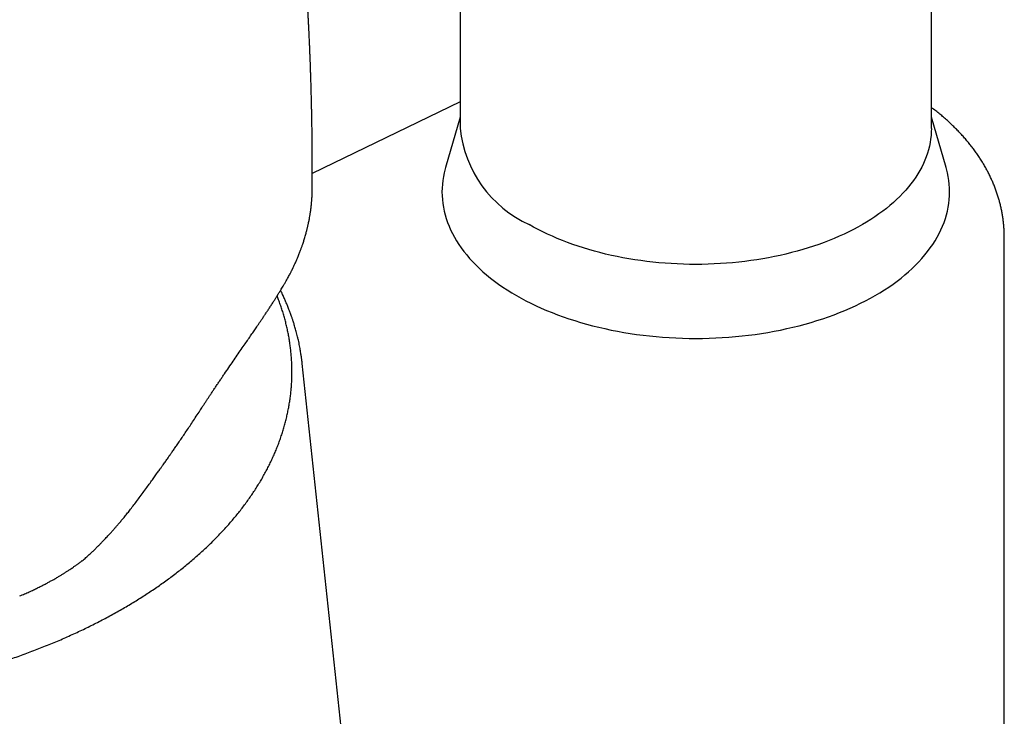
# Model space of a CAD drawing. Header units: millimetres. Extents: x 8 to 774, y 12 to 810.
# Tile 10 of 23: x 720 to 762, y 196 to 225. Entities that reach past the tile are written whole.
import ezdxf

# ---------------------------------------------------------------- set-up
doc = ezdxf.new("R2010")
doc.units = ezdxf.units.MM

msp = doc.modelspace()

# ---------------------------------------------------------------- linework, layer by layer
at = {"color": 7, "linetype": 'Continuous', "lineweight": 30}
for p, q in [((738.699, 312.147), (738.699, 220.694)), ((758.699, 220.694), (758.699, 312.147)), ((738.699, 221.821), (732.42, 218.78)), ((738.699, 221.176), (738.074, 219.03)), ((759.323, 219.03), (758.699, 221.176)), ((732.416, 218.086), (732.417, 218.131)), ((761.794, 191.585), (761.794, 216.081)), ((733.651, 195.268), (731.994, 210.709))]:
    msp.add_line(p, q, dxfattribs=at)
at = {"color": 7, "linetype": 'Continuous', "lineweight": 30, "flags": 128}
for points in [[(758.699, 220.694), (758.695, 220.543), (758.685, 220.392), (758.668, 220.242), (758.644, 220.091), (758.613, 219.941), (758.576, 219.791), (758.531, 219.642), (758.48, 219.494), (758.422, 219.347), (758.358, 219.2), (758.287, 219.055), (758.209, 218.911), (758.125, 218.767), (758.034, 218.626), (757.937, 218.485), (757.834, 218.346), (757.724, 218.209), (757.609, 218.074), (757.487, 217.94), (757.359, 217.808), (757.225, 217.678), (757.085, 217.55), (756.94, 217.425), (756.789, 217.301), (756.632, 217.18), (756.47, 217.061), (756.303, 216.945), (756.13, 216.832), (755.952, 216.721), (755.77, 216.612), (755.582, 216.507), (755.39, 216.404), (755.193, 216.305), (754.992, 216.208), (754.786, 216.115), (754.576, 216.024), (754.363, 215.937), (754.145, 215.853), (753.924, 215.772), (753.699, 215.695), (753.47, 215.621), (753.239, 215.551), (753.004, 215.484), (752.766, 215.421), (752.525, 215.361), (752.282, 215.305), (752.037, 215.253), (751.789, 215.204), (751.539, 215.159), (751.287, 215.118), (751.033, 215.081), (750.778, 215.048), (750.521, 215.018), (750.263, 214.993), (750.004, 214.971), (749.744, 214.953), (749.483, 214.939), (749.222, 214.929), (748.96, 214.924), (748.699, 214.922), (748.437, 214.924), (748.175, 214.929), (747.914, 214.939), (747.653, 214.953), (747.393, 214.971), (747.134, 214.993), (746.876, 215.018), (746.62, 215.048), (746.364, 215.081), (746.11, 215.118), (745.858, 215.159), (745.608, 215.204), (745.361, 215.253), (745.115, 215.305), (744.872, 215.361), (744.631, 215.421), (744.394, 215.484), (744.159, 215.551), (743.927, 215.621), (743.699, 215.695), (743.474, 215.772), (743.252, 215.853), (743.035, 215.937), (742.821, 216.024), (742.611, 216.115), (742.405, 216.208), (742.204, 216.305), (742.007, 216.404), (741.815, 216.507), (741.628, 216.612)], [(738.074, 219.03), (738.058, 218.973), (738.017, 218.812), (737.984, 218.65), (737.958, 218.488), (737.94, 218.325), (737.929, 218.163), (737.925, 218), (737.929, 217.837), (737.94, 217.674), (737.958, 217.512), (737.984, 217.35), (738.017, 217.188), (738.058, 217.027), (738.106, 216.866), (738.161, 216.707), (738.223, 216.548), (738.292, 216.39), (738.369, 216.233), (738.452, 216.078), (738.543, 215.924), (738.641, 215.771), (738.745, 215.62), (738.857, 215.47), (738.975, 215.322), (739.099, 215.176), (739.231, 215.032), (739.369, 214.89), (739.513, 214.75), (739.663, 214.613), (739.82, 214.477), (739.983, 214.344), (740.151, 214.214), (740.326, 214.086), (740.506, 213.961), (740.692, 213.838), (740.884, 213.719), (741.081, 213.602), (741.283, 213.488), (741.49, 213.378), (741.702, 213.271), (741.919, 213.167), (742.14, 213.066), (742.366, 212.968), (742.596, 212.874), (742.831, 212.784), (743.07, 212.697), (743.312, 212.614), (743.558, 212.534), (743.808, 212.458), (744.061, 212.386), (744.317, 212.318), (744.576, 212.254), (744.838, 212.194), (745.102, 212.137), (745.369, 212.085), (745.639, 212.037), (745.91, 211.992), (746.184, 211.952), (746.459, 211.916), (746.735, 211.885), (747.013, 211.857), (747.292, 211.834), (747.573, 211.815), (747.853, 211.8), (748.135, 211.789), (748.417, 211.783), (748.699, 211.78), (748.981, 211.783), (749.262, 211.789), (749.544, 211.8), (749.825, 211.815), (750.105, 211.834), (750.384, 211.857), (750.662, 211.885), (750.939, 211.916), (751.214, 211.952), (751.487, 211.992), (751.758, 212.037), (752.028, 212.085), (752.295, 212.137), (752.559, 212.194), (752.821, 212.254), (753.081, 212.318), (753.337, 212.386), (753.59, 212.458), (753.839, 212.534), (754.085, 212.614), (754.328, 212.697), (754.566, 212.784), (754.801, 212.874), (755.031, 212.968), (755.257, 213.066), (755.479, 213.167), (755.695, 213.271), (755.907, 213.378), (756.115, 213.488), (756.317, 213.602), (756.513, 213.719), (756.705, 213.838), (756.891, 213.961), (757.071, 214.086), (757.246, 214.214), (757.415, 214.344), (757.577, 214.477), (757.734, 214.613), (757.885, 214.75), (758.029, 214.89), (758.167, 215.032), (758.298, 215.176), (758.423, 215.322), (758.541, 215.47), (758.652, 215.62), (758.757, 215.771), (758.854, 215.924), (758.945, 216.078), (759.028, 216.233), (759.105, 216.39), (759.174, 216.548), (759.237, 216.707), (759.292, 216.866), (759.339, 217.027), (759.38, 217.188), (759.413, 217.35), (759.439, 217.512), (759.457, 217.674), (759.468, 217.837), (759.472, 218), (759.468, 218.163), (759.457, 218.325), (759.439, 218.488), (759.413, 218.65), (759.38, 218.812), (759.339, 218.973), (759.323, 219.03)]]:
    msp.add_lwpolyline(points, dxfattribs=at)
at = {"color": 7, "linetype": 'Continuous', "lineweight": 30}
msp.add_arc((743.707, 221.196), 5.033, 185.7216, 245.5985, dxfattribs=at)
for points, knots in [([(732.418, 218.131), (732.418, 218.143), (732.419, 218.212), (732.419, 218.343), (732.42, 218.531), (732.42, 218.736), (732.421, 218.959), (732.42, 219.193), (732.419, 219.431), (732.418, 219.691), (732.416, 219.965), (732.413, 220.251), (732.41, 220.52), (732.407, 220.745), (732.404, 220.93), (732.402, 221.078), (732.399, 221.214), (732.397, 221.333), (732.395, 221.435), (732.393, 221.509), (732.392, 221.564), (732.391, 221.608), (732.39, 221.661), (732.389, 221.724), (732.387, 221.797), (732.385, 221.881), (732.383, 221.975), (732.379, 222.123), (732.374, 222.317), (732.367, 222.549), (732.36, 222.77), (732.354, 222.979), (732.347, 223.177), (732.341, 223.358), (732.335, 223.527), (732.328, 223.69), (732.322, 223.861), (732.314, 224.04), (732.306, 224.226), (732.299, 224.392), (732.293, 224.529), (732.288, 224.629), (732.284, 224.713), (732.281, 224.781), (732.279, 224.828), (732.277, 224.865), (732.275, 224.901), (732.273, 224.95), (732.27, 225.011), (732.267, 225.078), (732.263, 225.148), (732.258, 225.252), (732.251, 225.389), (732.242, 225.559), (732.232, 225.726), (732.223, 225.89), (732.214, 226.042), (732.206, 226.18), (732.199, 226.304), (732.192, 226.418), (732.185, 226.522), (732.18, 226.615), (732.175, 226.695), (732.17, 226.761), (732.166, 226.822), (732.162, 226.889), (732.157, 226.972), (732.151, 227.063), (732.144, 227.159), (732.137, 227.259), (732.13, 227.367), (732.119, 227.525), (732.105, 227.725), (732.087, 227.959), (732.071, 228.179), (732.056, 228.37), (732.043, 228.535), (732.032, 228.675), (732.022, 228.804), (732.012, 228.92), (732.004, 229.022), (731.996, 229.112), (731.989, 229.194), (731.983, 229.272), (731.975, 229.355), (731.967, 229.45), (731.958, 229.561), (731.946, 229.689), (731.934, 229.83), (731.92, 229.984), (731.904, 230.153), (731.887, 230.339), (731.868, 230.541), (731.851, 230.715), (731.837, 230.856), (731.827, 230.958), (731.817, 231.053), (731.81, 231.127), (731.804, 231.182), (731.8, 231.22), (731.797, 231.252), (731.794, 231.281), (731.791, 231.314), (731.786, 231.358), (731.78, 231.416), (731.773, 231.485), (731.765, 231.562), (731.757, 231.64), (731.749, 231.715), (731.739, 231.807), (731.727, 231.913), (731.715, 232.032), (731.702, 232.152), (731.688, 232.272), (731.675, 232.39), (731.663, 232.494), (731.654, 232.575), (731.647, 232.635), (731.643, 232.678), (731.638, 232.717), (731.634, 232.752), (731.63, 232.789), (731.625, 232.831), (731.619, 232.886), (731.611, 232.954), (731.602, 233.031), (731.592, 233.111), (731.583, 233.19), (731.571, 233.286), (731.558, 233.398), (731.542, 233.529), (731.525, 233.666), (731.508, 233.809), (731.492, 233.934), (731.48, 234.035), (731.471, 234.104), (731.464, 234.157), (731.458, 234.204), (731.452, 234.256), (731.443, 234.321), (731.433, 234.399), (731.422, 234.487), (731.41, 234.58), (731.397, 234.676), (731.384, 234.772), (731.371, 234.875), (731.356, 234.985), (731.341, 235.099), (731.326, 235.205), (731.314, 235.295), (731.304, 235.367), (731.296, 235.425), (731.289, 235.48), (731.281, 235.539), (731.271, 235.607), (731.258, 235.699), (731.241, 235.818), (731.221, 235.965), (731.202, 236.092), (731.188, 236.193), (731.179, 236.258), (731.171, 236.312), (731.164, 236.355), (731.159, 236.391), (731.154, 236.43), (731.146, 236.479), (731.137, 236.542), (731.126, 236.616), (731.112, 236.714), (731.094, 236.832), (731.074, 236.967), (731.057, 237.077), (731.045, 237.159), (731.037, 237.209), (731.031, 237.249), (731.025, 237.284), (731.019, 237.324), (731.011, 237.376), (731.001, 237.441), (730.989, 237.517), (730.977, 237.599), (730.964, 237.683), (730.951, 237.764), (730.937, 237.85), (730.923, 237.939), (730.909, 238.026), (730.899, 238.093), (730.891, 238.141), (730.885, 238.178), (730.878, 238.22), (730.87, 238.274), (730.859, 238.34), (730.847, 238.414), (730.835, 238.488), (730.823, 238.557), (730.813, 238.619), (730.797, 238.72), (730.772, 238.868), (730.738, 239.068), (730.702, 239.284), (730.672, 239.457), (730.651, 239.583), (730.639, 239.652), (730.628, 239.713), (730.618, 239.772), (730.607, 239.836), (730.597, 239.891), (730.591, 239.925), (730.589, 239.935)], [0, 0, 0, 0, 0.001537, 0.00898, 0.017176, 0.026123, 0.035822, 0.046271, 0.056853, 0.067022, 0.080332, 0.092863, 0.104616, 0.11559, 0.122475, 0.129014, 0.135083, 0.140351, 0.144799, 0.148427, 0.150182, 0.152027, 0.154336, 0.15711, 0.160349, 0.164053, 0.168221, 0.172853, 0.183626, 0.193938, 0.203722, 0.212979, 0.22171, 0.230088, 0.236992, 0.244252, 0.251868, 0.259839, 0.268166, 0.276774, 0.281993, 0.286477, 0.290224, 0.293237, 0.295513, 0.296587, 0.298183, 0.300395, 0.303222, 0.306401, 0.309561, 0.312702, 0.320467, 0.328108, 0.335626, 0.343018, 0.350053, 0.356005, 0.361532, 0.366636, 0.371317, 0.375571, 0.379229, 0.382207, 0.384487, 0.387502, 0.391259, 0.39576, 0.399816, 0.404331, 0.409304, 0.414505, 0.425842, 0.436499, 0.446476, 0.455774, 0.462603, 0.469013, 0.474916, 0.480237, 0.484885, 0.488974, 0.49253, 0.496071, 0.499802, 0.503857, 0.509167, 0.515049, 0.521504, 0.528541, 0.536305, 0.544844, 0.554158, 0.564245, 0.568928, 0.57376, 0.578264, 0.582066, 0.584096, 0.58585, 0.587326, 0.588527, 0.58986, 0.591956, 0.594645, 0.597926, 0.601642, 0.605277, 0.60879, 0.612181, 0.618084, 0.623578, 0.628665, 0.634839, 0.640295, 0.645148, 0.649423, 0.651606, 0.653601, 0.655406, 0.657024, 0.658564, 0.660535, 0.662999, 0.666279, 0.670018, 0.673772, 0.677506, 0.681219, 0.687192, 0.693284, 0.699692, 0.706415, 0.713403, 0.717418, 0.720648, 0.723092, 0.724953, 0.727328, 0.730381, 0.734113, 0.738433, 0.742872, 0.747363, 0.751907, 0.756503, 0.761986, 0.767537, 0.772675, 0.777098, 0.780289, 0.782964, 0.785337, 0.78811, 0.791337, 0.795007, 0.801353, 0.808322, 0.815914, 0.819578, 0.822699, 0.825277, 0.827311, 0.828819, 0.830431, 0.832869, 0.835889, 0.83949, 0.843533, 0.84989, 0.856375, 0.862979, 0.865807, 0.868176, 0.870087, 0.871583, 0.87324, 0.875845, 0.879, 0.882706, 0.886828, 0.890864, 0.894767, 0.898536, 0.90326, 0.907637, 0.911213, 0.912925, 0.914574, 0.916594, 0.918995, 0.92235, 0.926165, 0.929802, 0.933125, 0.936133, 0.938826, 0.947748, 0.957644, 0.968042, 0.979171, 0.982961, 0.986325, 0.989263, 0.991936, 0.995014, 0.998503, 1, 1, 1, 1]), ([(761.794, 216.081), (761.794, 216.085), (761.795, 216.145), (761.792, 216.262), (761.785, 216.431), (761.771, 216.6), (761.753, 216.77), (761.73, 216.939), (761.702, 217.108), (761.669, 217.277), (761.631, 217.445), (761.587, 217.613), (761.538, 217.781), (761.484, 217.949), (761.425, 218.116), (761.361, 218.282), (761.291, 218.448), (761.216, 218.613), (761.136, 218.777), (761.051, 218.941), (760.96, 219.103), (760.864, 219.265), (760.762, 219.425), (760.656, 219.585), (760.543, 219.743), (760.426, 219.9), (760.303, 220.055), (760.175, 220.209), (760.042, 220.361), (759.904, 220.512), (759.76, 220.66), (759.612, 220.807), (759.459, 220.952), (759.3, 221.095), (759.137, 221.235), (758.969, 221.373), (758.823, 221.489), (758.731, 221.557), (758.699, 221.582)], [0, 0, 0, 0, 0.00184, 0.028624, 0.055444, 0.082309, 0.109233, 0.136225, 0.163299, 0.190465, 0.217734, 0.245118, 0.272627, 0.30027, 0.328058, 0.355999, 0.384102, 0.412372, 0.440818, 0.469444, 0.498253, 0.52725, 0.556436, 0.58581, 0.615373, 0.645121, 0.67505, 0.705156, 0.735432, 0.765871, 0.796464, 0.827201, 0.858074, 0.88907, 0.920181, 0.951393, 0.982698, 1, 1, 1, 1]), ([(731.178, 213.993), (731.202, 214.033), (731.248, 214.109), (731.31, 214.218), (731.365, 214.317), (731.413, 214.405), (731.454, 214.482), (731.489, 214.548), (731.516, 214.601), (731.536, 214.641), (731.55, 214.67), (731.562, 214.694), (731.574, 214.717), (731.585, 214.741), (731.598, 214.767), (731.616, 214.804), (731.639, 214.853), (731.669, 214.917), (731.7, 214.984), (731.731, 215.054), (731.761, 215.123), (731.791, 215.192), (731.821, 215.264), (731.851, 215.339), (731.881, 215.414), (731.908, 215.485), (731.932, 215.549), (731.953, 215.607), (731.973, 215.664), (731.994, 215.723), (732.017, 215.79), (732.041, 215.863), (732.067, 215.942), (732.093, 216.026), (732.118, 216.112), (732.143, 216.199), (732.166, 216.283), (732.184, 216.353), (732.198, 216.409), (732.208, 216.451), (732.218, 216.489), (732.227, 216.527), (732.237, 216.573), (732.25, 216.63), (732.265, 216.701), (732.281, 216.778), (732.298, 216.87), (732.317, 216.974), (732.334, 217.079), (732.347, 217.171), (732.358, 217.247), (732.366, 217.315), (732.373, 217.373), (732.378, 217.42), (732.382, 217.456), (732.385, 217.49), (732.389, 217.527), (732.393, 217.577), (732.398, 217.639), (732.404, 217.713), (732.409, 217.799), (732.413, 217.896), (732.417, 218.006), (732.418, 218.083), (732.418, 218.123)], [0, 0, 0, 0, 0.030347, 0.057949, 0.0828, 0.104896, 0.124231, 0.140803, 0.154608, 0.163512, 0.170707, 0.176252, 0.181676, 0.187644, 0.194156, 0.201212, 0.215166, 0.230857, 0.248027, 0.265255, 0.282322, 0.299228, 0.315972, 0.335302, 0.354093, 0.371313, 0.386882, 0.400801, 0.413997, 0.428185, 0.444216, 0.462089, 0.481674, 0.501268, 0.522864, 0.543798, 0.56407, 0.583285, 0.594226, 0.604249, 0.613355, 0.621791, 0.63149, 0.645972, 0.663072, 0.682072, 0.700717, 0.728974, 0.755955, 0.775547, 0.794058, 0.81024, 0.823981, 0.835284, 0.844177, 0.850107, 0.858946, 0.870692, 0.885343, 0.902897, 0.922962, 0.945826, 0.971503, 1, 1, 1, 1]), ([(683.06, 209.097), (683.066, 209.058), (683.082, 208.951), (683.114, 208.777), (683.155, 208.574), (683.202, 208.372), (683.253, 208.17), (683.31, 207.969), (683.372, 207.768), (683.438, 207.567), (683.509, 207.367), (683.586, 207.168), (683.667, 206.97), (683.753, 206.772), (683.844, 206.574), (683.94, 206.378), (684.041, 206.182), (684.147, 205.988), (684.257, 205.794), (684.372, 205.601), (684.492, 205.409), (684.617, 205.218), (684.747, 205.028), (684.881, 204.839), (685.02, 204.652), (685.163, 204.465), (685.311, 204.28), (685.464, 204.096), (685.621, 203.914), (685.783, 203.733), (685.949, 203.553), (686.119, 203.374), (686.294, 203.198), (686.474, 203.022), (686.657, 202.848), (686.845, 202.676), (687.038, 202.506), (687.234, 202.337), (687.434, 202.169), (687.639, 202.004), (687.848, 201.84), (688.06, 201.678), (688.277, 201.518), (688.498, 201.36), (688.722, 201.203), (688.95, 201.049), (689.183, 200.896), (689.418, 200.746), (689.658, 200.597), (689.898, 200.453), (690.104, 200.332), (690.311, 200.214), (690.523, 200.095), (690.778, 199.956), (691.037, 199.819), (691.299, 199.684), (691.565, 199.552), (691.834, 199.422), (692.105, 199.294), (692.38, 199.168), (692.658, 199.045), (692.939, 198.924), (693.223, 198.805), (693.51, 198.689), (693.8, 198.575), (694.092, 198.464), (694.388, 198.355), (694.685, 198.249), (694.986, 198.145), (695.289, 198.044), (695.594, 197.945), (695.902, 197.849), (696.212, 197.756), (696.524, 197.665), (696.839, 197.576), (697.155, 197.491), (697.474, 197.408), (697.795, 197.327), (698.118, 197.25), (698.442, 197.175), (698.769, 197.102), (699.097, 197.033), (699.427, 196.966), (699.758, 196.902), (700.091, 196.841), (700.426, 196.783), (700.761, 196.727), (701.099, 196.674), (701.437, 196.624), (701.777, 196.577), (702.117, 196.533), (702.459, 196.491), (702.802, 196.453), (703.146, 196.417), (703.49, 196.384), (703.836, 196.354), (704.182, 196.327), (704.528, 196.303), (704.876, 196.281), (705.223, 196.263), (705.572, 196.247), (705.92, 196.235), (706.269, 196.225), (706.618, 196.218), (706.967, 196.214), (707.316, 196.213), (707.665, 196.215), (708.014, 196.22), (708.363, 196.228), (708.712, 196.239), (709.06, 196.252), (709.408, 196.269), (709.756, 196.288), (710.103, 196.31), (710.449, 196.335), (710.795, 196.363), (711.14, 196.394), (711.484, 196.428), (711.828, 196.465), (712.17, 196.504), (712.512, 196.547), (712.852, 196.592), (713.191, 196.64), (713.53, 196.691), (713.866, 196.745), (714.202, 196.801), (714.536, 196.861), (714.868, 196.923), (715.199, 196.988), (715.528, 197.055), (715.856, 197.126), (716.182, 197.199), (716.506, 197.274), (716.828, 197.353), (717.148, 197.434), (717.466, 197.518), (717.782, 197.605), (718.096, 197.694), (718.408, 197.786), (718.717, 197.88), (719.024, 197.977), (719.328, 198.077), (719.63, 198.179), (719.93, 198.283), (720.227, 198.39), (720.521, 198.5), (720.813, 198.612), (721.102, 198.727), (721.387, 198.844), (721.671, 198.963), (721.951, 199.085), (722.228, 199.209), (722.502, 199.335), (722.772, 199.464), (723.04, 199.595), (723.304, 199.728), (723.566, 199.863), (723.823, 200.001), (724.078, 200.14), (724.328, 200.282), (724.576, 200.426), (724.82, 200.573), (725.06, 200.721), (725.296, 200.871), (725.529, 201.023), (725.758, 201.177), (725.983, 201.333), (726.204, 201.491), (726.422, 201.651), (726.635, 201.813), (726.845, 201.976), (727.05, 202.142), (727.251, 202.309), (727.448, 202.477), (727.641, 202.648), (727.83, 202.82), (728.014, 202.993), (728.195, 203.169), (728.37, 203.345), (728.542, 203.524), (728.709, 203.703), (728.871, 203.884), (729.029, 204.067), (729.183, 204.251), (729.332, 204.436), (729.476, 204.622), (729.616, 204.81), (729.751, 204.998), (729.881, 205.188), (730.007, 205.379), (730.128, 205.571), (730.244, 205.764), (730.355, 205.958), (730.462, 206.153), (730.563, 206.348), (730.66, 206.545), (730.752, 206.742), (730.839, 206.94), (730.921, 207.139), (730.998, 207.339), (731.07, 207.539), (731.138, 207.739), (731.2, 207.94), (731.257, 208.142), (731.31, 208.344), (731.357, 208.546), (731.399, 208.749), (731.437, 208.952), (731.469, 209.155), (731.496, 209.359), (731.519, 209.563), (731.536, 209.767), (731.548, 209.971), (731.555, 210.175), (731.558, 210.379), (731.555, 210.583), (731.547, 210.787), (731.534, 210.991), (731.516, 211.195), (731.493, 211.398), (731.466, 211.602), (731.433, 211.805), (731.395, 212.008), (731.352, 212.21), (731.304, 212.413), (731.251, 212.614), (731.194, 212.816), (731.131, 213.017), (731.063, 213.217), (730.995, 213.405), (730.947, 213.527), (730.925, 213.582)], [0, 0, 0, 0, 0.002499, 0.006846, 0.011195, 0.015545, 0.019897, 0.02425, 0.028606, 0.032963, 0.037322, 0.041684, 0.046047, 0.050413, 0.05478, 0.05915, 0.063522, 0.067896, 0.072272, 0.07665, 0.08103, 0.085412, 0.089796, 0.094182, 0.098569, 0.102957, 0.107347, 0.111739, 0.116132, 0.120525, 0.124921, 0.129317, 0.133713, 0.138111, 0.14251, 0.146909, 0.151309, 0.155709, 0.16011, 0.164511, 0.168913, 0.173315, 0.177717, 0.182119, 0.186522, 0.190924, 0.195327, 0.19973, 0.204132, 0.208535, 0.212795, 0.215115, 0.219517, 0.22392, 0.228322, 0.232724, 0.237126, 0.241528, 0.24593, 0.250331, 0.254732, 0.259134, 0.263535, 0.267935, 0.272336, 0.276736, 0.281136, 0.285536, 0.289936, 0.294335, 0.298735, 0.303134, 0.307533, 0.311931, 0.31633, 0.320728, 0.325126, 0.329524, 0.333922, 0.33832, 0.342717, 0.347115, 0.351512, 0.355909, 0.360306, 0.364703, 0.369099, 0.373496, 0.377892, 0.382288, 0.386685, 0.391081, 0.395477, 0.399873, 0.404268, 0.408664, 0.41306, 0.417456, 0.421851, 0.426247, 0.430642, 0.435038, 0.439433, 0.443828, 0.448224, 0.452619, 0.457015, 0.46141, 0.465805, 0.470201, 0.474596, 0.478992, 0.483387, 0.487783, 0.492179, 0.496574, 0.50097, 0.505366, 0.509762, 0.514158, 0.518554, 0.52295, 0.527346, 0.531743, 0.536139, 0.540536, 0.544932, 0.549329, 0.553726, 0.558123, 0.562521, 0.566918, 0.571316, 0.575713, 0.580111, 0.58451, 0.588908, 0.593306, 0.597705, 0.602104, 0.606503, 0.610902, 0.615302, 0.619702, 0.624102, 0.628502, 0.632902, 0.637303, 0.641704, 0.646105, 0.650506, 0.654907, 0.659309, 0.663711, 0.668113, 0.672515, 0.676917, 0.68132, 0.685723, 0.690126, 0.694529, 0.698932, 0.703335, 0.707738, 0.712141, 0.716545, 0.720948, 0.725351, 0.729755, 0.734158, 0.73856, 0.742963, 0.747365, 0.751767, 0.756169, 0.76057, 0.764971, 0.769371, 0.77377, 0.778169, 0.782567, 0.786964, 0.79136, 0.795755, 0.800148, 0.804541, 0.808932, 0.813321, 0.81771, 0.822096, 0.826481, 0.830864, 0.835245, 0.839624, 0.844001, 0.848376, 0.852749, 0.85712, 0.861489, 0.865855, 0.87022, 0.874582, 0.878942, 0.8833, 0.887656, 0.89201, 0.896363, 0.900713, 0.905063, 0.909411, 0.913757, 0.918103, 0.922448, 0.926792, 0.931136, 0.93548, 0.939824, 0.944168, 0.948512, 0.952857, 0.957202, 0.961549, 0.965897, 0.970246, 0.974597, 0.978949, 0.983303, 0.987658, 0.992016, 0.996376, 1, 1, 1, 1]), ([(727.611, 208.656), (727.632, 208.688), (727.671, 208.748), (727.725, 208.831), (727.771, 208.9), (727.808, 208.957), (727.836, 209.001), (727.861, 209.038), (727.885, 209.075), (727.913, 209.117), (727.954, 209.179), (728.01, 209.263), (728.083, 209.374), (728.163, 209.493), (728.248, 209.621), (728.336, 209.751), (728.426, 209.885), (728.516, 210.018), (728.605, 210.149), (728.726, 210.326), (728.878, 210.548), (729.058, 210.811), (729.234, 211.067), (729.403, 211.313), (729.559, 211.539), (729.7, 211.744), (729.828, 211.93), (729.948, 212.106), (730.048, 212.252), (730.13, 212.374), (730.201, 212.478), (730.276, 212.589), (730.355, 212.707), (730.437, 212.83), (730.52, 212.955), (730.605, 213.084), (730.679, 213.197), (730.739, 213.291), (730.783, 213.359), (730.822, 213.419), (730.855, 213.472), (730.884, 213.516), (730.904, 213.548), (730.916, 213.568), (730.925, 213.582), (730.937, 213.6), (730.954, 213.628), (730.977, 213.665), (731.007, 213.713), (731.043, 213.77), (731.084, 213.837), (731.13, 213.912), (731.162, 213.965), (731.178, 213.993)], [0, 0, 0, 0, 0.0155, 0.028902, 0.040204, 0.049405, 0.056505, 0.061505, 0.067664, 0.074595, 0.082317, 0.09807, 0.116344, 0.137138, 0.157835, 0.180392, 0.203223, 0.225909, 0.248447, 0.270839, 0.318324, 0.365131, 0.411258, 0.456627, 0.50027, 0.537457, 0.573047, 0.60704, 0.639437, 0.659063, 0.679691, 0.701924, 0.725765, 0.751217, 0.776429, 0.803052, 0.831089, 0.847414, 0.86196, 0.874703, 0.885641, 0.895749, 0.903589, 0.906049, 0.90866, 0.912675, 0.918154, 0.926589, 0.937101, 0.949695, 0.964374, 0.98114, 1, 1, 1, 1]), ([(731.994, 210.709), (731.991, 210.73), (731.987, 210.77), (731.98, 210.82), (731.975, 210.86), (731.97, 210.902), (731.963, 210.951), (731.955, 211.009), (731.945, 211.079), (731.932, 211.162), (731.917, 211.253), (731.9, 211.354), (731.879, 211.464), (731.855, 211.582), (731.827, 211.71), (731.797, 211.837), (731.767, 211.957), (731.739, 212.065), (731.711, 212.167), (731.684, 212.262), (731.657, 212.35), (731.632, 212.431), (731.609, 212.503), (731.588, 212.567), (731.568, 212.627), (731.55, 212.68), (731.535, 212.723), (731.524, 212.754), (731.517, 212.774), (731.509, 212.795), (731.499, 212.824), (731.484, 212.864), (731.465, 212.916), (731.43, 213.007), (731.382, 213.131), (731.328, 213.26), (731.285, 213.362), (731.252, 213.438), (731.216, 213.517), (731.177, 213.603), (731.133, 213.697), (731.098, 213.77), (731.077, 213.812), (731.073, 213.82)], [0, 0, 0, 0, 0.014593, 0.027568, 0.039431, 0.052802, 0.068303, 0.085933, 0.109447, 0.135918, 0.165348, 0.197736, 0.233081, 0.271385, 0.312646, 0.356864, 0.393577, 0.429105, 0.462131, 0.492654, 0.521558, 0.547792, 0.571356, 0.59225, 0.610474, 0.629499, 0.644352, 0.65308, 0.659244, 0.66456, 0.673446, 0.686822, 0.704361, 0.724008, 0.775525, 0.825419, 0.850283, 0.874723, 0.899891, 0.927965, 0.958997, 0.992353, 1, 1, 1, 1]), ([(725.155, 205.126), (725.209, 205.198), (725.311, 205.339), (725.46, 205.543), (725.596, 205.732), (725.722, 205.906), (725.836, 206.065), (725.933, 206.201), (726.014, 206.315), (726.081, 206.408), (726.141, 206.493), (726.194, 206.568), (726.245, 206.64), (726.302, 206.722), (726.373, 206.822), (726.458, 206.944), (726.553, 207.081), (726.659, 207.233), (726.774, 207.401), (726.897, 207.581), (727.026, 207.771), (727.161, 207.972), (727.305, 208.188), (727.456, 208.417), (727.559, 208.575), (727.611, 208.656)], [0, 0, 0, 0, 0.062556, 0.120862, 0.174901, 0.224658, 0.270126, 0.311297, 0.340628, 0.367304, 0.391322, 0.412682, 0.43174, 0.452394, 0.48254, 0.517005, 0.555789, 0.59889, 0.646308, 0.69804, 0.750765, 0.807323, 0.867714, 0.931938, 1, 1, 1, 1]), ([(722.655, 202.339), (722.707, 202.385), (722.808, 202.473), (722.95, 202.604), (723.08, 202.725), (723.196, 202.837), (723.299, 202.938), (723.39, 203.03), (723.469, 203.11), (723.541, 203.184), (723.608, 203.255), (723.677, 203.327), (723.747, 203.402), (723.818, 203.479), (723.892, 203.561), (723.97, 203.648), (724.052, 203.741), (724.14, 203.842), (724.236, 203.955), (724.344, 204.082), (724.459, 204.223), (724.583, 204.375), (724.713, 204.54), (724.853, 204.721), (725.002, 204.917), (725.103, 205.054), (725.155, 205.126)], [0, 0, 0, 0, 0.057369, 0.110235, 0.158599, 0.20246, 0.241823, 0.276689, 0.307059, 0.332936, 0.359847, 0.386344, 0.413695, 0.441902, 0.470964, 0.502723, 0.535447, 0.570001, 0.609228, 0.653353, 0.70238, 0.753105, 0.80821, 0.86771, 0.931629, 1, 1, 1, 1]), ([(722.278, 202.079), (722.294, 202.09), (722.328, 202.112), (722.379, 202.146), (722.432, 202.182), (722.484, 202.219), (722.538, 202.259), (722.595, 202.301), (722.632, 202.333), (722.652, 202.348)], [0, 0, 0, 0, 0.127926, 0.261456, 0.398737, 0.537296, 0.675335, 0.835327, 1, 1, 1, 1]), ([(719.999, 200.853), (720.069, 200.882), (720.204, 200.937), (720.399, 201.022), (720.579, 201.105), (720.747, 201.185), (720.9, 201.262), (721.049, 201.338), (721.19, 201.413), (721.322, 201.485), (721.438, 201.551), (721.534, 201.605), (721.61, 201.65), (721.672, 201.687), (721.729, 201.721), (721.783, 201.754), (721.838, 201.787), (721.887, 201.817), (721.93, 201.844), (721.97, 201.869), (722.016, 201.898), (722.071, 201.933), (722.137, 201.975), (722.208, 202.022), (722.258, 202.055), (722.283, 202.071)], [0, 0, 0, 0, 0.088039, 0.170625, 0.247818, 0.319672, 0.386232, 0.447536, 0.513083, 0.57142, 0.622582, 0.666595, 0.698351, 0.724999, 0.74946, 0.774007, 0.798639, 0.823359, 0.840055, 0.856895, 0.877059, 0.902051, 0.931867, 0.966503, 1, 1, 1, 1])]:
    msp.add_open_spline(points, degree=3, knots=knots, dxfattribs=at)

doc.saveas('drawing.dxf')
